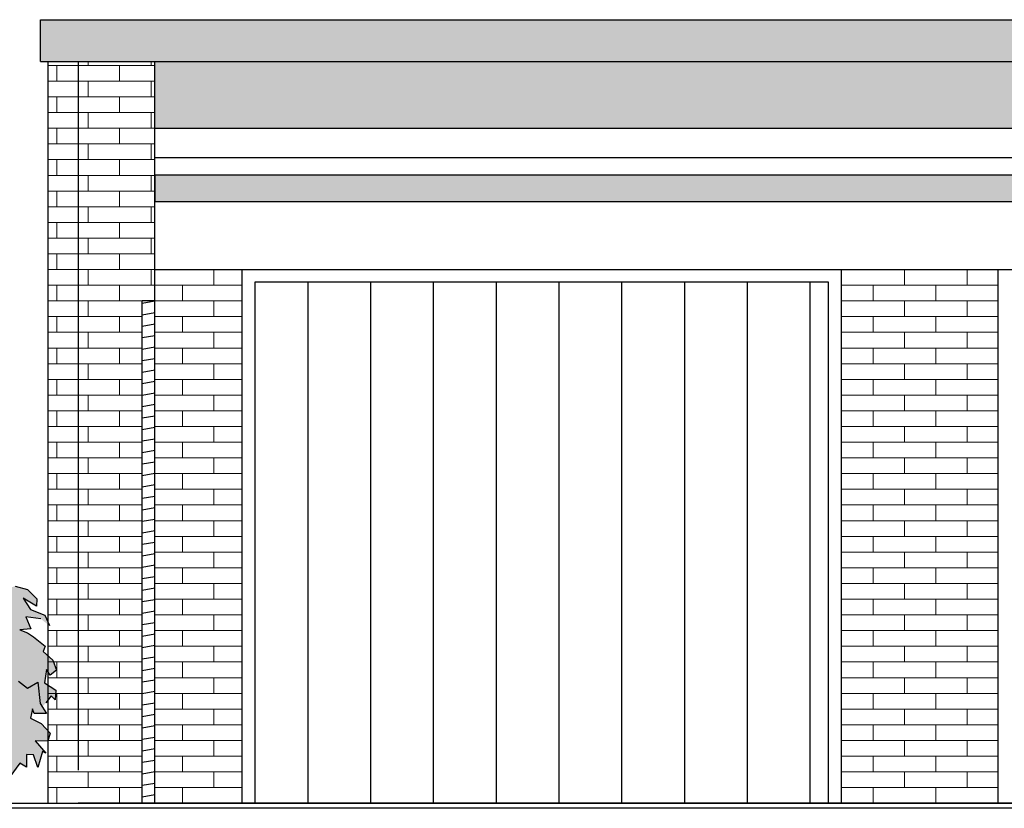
# Model space of a CAD drawing. Extents: x -73 to 359, y -4 to 85.
# Tile 127 of 151: x 259.51 to 263.43, y 8.17 to 11.31. Entities that reach past the tile are written whole.
import ezdxf

# ---------------------------------------------------------------- set-up
doc = ezdxf.new("R2010")
doc.units = 0
doc.header["$MEASUREMENT"] = 0
doc.linetypes.add('Strichlinie', pattern=[0.005644, 0.002822, -0.002822])
for name, color, linetype in [('Ansicht_Süd Garagen_8_P_ZE_SYMBOL', 7, 'Continuous'), ('Ansicht_Süd Garagen_8_R_NT_DACH', 7, 'Continuous'), ('Ansicht_Süd Garagen_8_R_NT_INNENWAND', 7, 'Continuous'), ('Ansicht_Süd Garagen_8_R_NT_TOR', 7, 'Continuous'), ('Ansicht_Süd Garagen_8_R_TR_BODEN', 7, 'Continuous'), ('Ansicht_Süd Garagen_8_R_TR_HIDDEN', 7, 'Continuous'), ('Ansicht_Süd Garagen_8_Schraffuren', 7, 'Continuous')]:
    doc.layers.add(name, color=color, linetype=linetype)
pattern_1 = [(0, (281.656705, -1.808974), (0, 0.0625), []), (90, (281.6567, -1.80897), (-0.25, 0), [0.0625, -0.0625]), (90, (281.7817, -1.74647), (-0.25, 0), [0.0625, -0.0625])]

msp = doc.modelspace()

# ---------------------------------------------------------------- hatches: boundary and pattern name
at = {"layer": 'Ansicht_Süd Garagen_8_P_ZE_SYMBOL', "linetype": 'Continuous', "lineweight": 18, "ltscale": 1000}
msp.add_hatch(color=9, dxfattribs=at).paths.add_polyline_path([(258.641, 8.9406), (258.6145, 8.9673), (258.5791, 9.0101), (258.6173, 9.018), (258.5576, 9.0565), (258.5752, 9.1068), (258.6618, 9.0698), (258.6787, 9.1088), (258.751, 9.0623), (258.7392, 9.1165), (258.8174, 9.1049), (258.8272, 9.1612), (258.8002, 9.2091), (258.8486, 9.2263), (258.8506, 9.3446), (258.893, 9.2843), (258.9375, 9.2826), (258.9404, 9.2305), (258.994, 9.2233), (259.0236, 9.2375), (259.0804, 9.2848), (259.1435, 9.2885), (259.2008, 9.3227), (259.2001, 9.2963), (259.283, 9.2982), (259.3193, 9.2557), (259.29, 9.2189), (259.2685, 9.2402), (259.2685, 9.2653), (259.2412, 9.2576), (259.2509, 9.2228), (259.1982, 9.2054), (259.2392, 9.1667), (259.2294, 9.1261), (259.2216, 9.0952), (259.1669, 9.0353), (259.1687, 8.9863), (259.2087, 8.9734), (259.2255, 9.0275), (259.2685, 9.043), (259.3246, 9.0687), (259.4191, 9.0603), (259.4354, 9.0403), (259.4911, 9.0553), (259.5399, 9.0416), (259.5772, 9.0052), (259.5761, 8.9762), (259.5226, 9.008), (259.5513, 8.9625), (259.6093, 8.9395), (259.6273, 8.8986), (259.5931, 8.9249), (259.5328, 8.9328), (259.553, 8.8854), (259.5097, 8.8815), (259.5395, 8.8693), (259.5634, 8.8542), (259.6099, 8.8166), (259.602, 8.7952), (259.6414, 8.7612), (259.6549, 8.7205), (259.6307, 8.701), (259.6155, 8.7239), (259.607, 8.671), (259.6532, 8.6409), (259.6504, 8.6025), (259.6346, 8.6189), (259.6132, 8.5908), (259.5988, 8.5754), (259.6159, 8.5486), (259.5665, 8.549), (259.5598, 8.5674), (259.5513, 8.5298), (259.5947, 8.5083), (259.6301, 8.4699), (259.6214, 8.4387), (259.5703, 8.4395), (259.6127, 8.3902), (259.6003, 8.3975), (259.5817, 8.3341), (259.5632, 8.3833), (259.5364, 8.3858), (259.5356, 8.3351), (259.5097, 8.3501), (259.4698, 8.2969), (259.4453, 8.3005), (259.4399, 8.3072), (259.4636, 8.3418), (259.418, 8.3518), (259.4062, 8.3785), (259.3915, 8.3278), (259.3682, 8.3317), (259.3651, 8.3529), (259.3235, 8.3072), (259.2966, 8.3416), (259.2751, 8.2827), (259.2627, 8.344), (259.207, 8.3891), (259.1834, 8.3629), (259.1755, 8.3351), (259.1479, 8.3418), (259.1119, 8.3301), (259.0838, 8.2889), (259.0917, 8.3796), (259.0286, 8.3022), (258.9881, 8.2437), (258.9703, 8.2056), (258.8452, 8.207), (258.8176, 8.2677), (258.7681, 8.32), (258.7341, 8.3416), (258.7197, 8.3595), (258.6846, 8.3624), (258.6646, 8.3323), (258.7023, 8.3017), (258.6624, 8.276), (258.6061, 8.2588), (258.6044, 8.2955), (258.5654, 8.2947), (258.5244, 8.2444), (258.5127, 8.2928), (258.466, 8.2744), (258.4404, 8.2425), (258.4092, 8.2676), (258.4407, 8.2989), (258.5031, 8.3273), (258.4182, 8.3217), (258.4307, 8.3508), (258.5225, 8.3721), (258.4873, 8.4127), (258.4058, 8.3746), (258.367, 8.3796), (258.3447, 8.3469), (258.318, 8.3557), (258.3186, 8.3785), (258.3934, 8.4381), (258.335, 8.4262), (258.3172, 8.415), (258.3057, 8.4262), (258.3193, 8.4513), (258.3565, 8.461), (258.4168, 8.4693), (258.4182, 8.5078), (258.3816, 8.4944), (258.3523, 8.5401), (258.4033, 8.5867), (258.376, 8.5905), (258.3338, 8.5689), (258.309, 8.5273), (258.2843, 8.5261), (258.3037, 8.5867), (258.2861, 8.6021), (258.2432, 8.5847), (258.2295, 8.6137), (258.2843, 8.6682), (258.2393, 8.664), (258.1807, 8.6195), (258.1548, 8.5685), (258.1723, 8.6582), (258.2224, 8.7066), (258.2769, 8.7478), (258.282, 8.7701), (258.2392, 8.7512), (258.1987, 8.7279), (258.1807, 8.7008), (258.1824, 8.7356), (258.2286, 8.781), (258.2724, 8.8152), (258.3096, 8.8148), (258.3574, 8.8581), (258.3186, 8.8662), (258.3225, 8.8709), (258.3287, 8.8865), (258.4137, 8.8893), (258.4711, 8.906), (258.4814, 8.9308), (258.5107, 8.9289), (258.5419, 8.9322), (258.529, 8.9517), (258.5518, 8.9528), (258.5869, 8.9386)], flags=0)
at = {"layer": 'Ansicht_Süd Garagen_8_R_NT_INNENWAND', "linetype": 'Continuous', "ltscale": 1000}
h = msp.add_hatch(dxfattribs=at)
h.set_pattern_fill('Holz__Vollholz__Hirnholz_38', color=256, style=0, pattern_type=2)
h.set_pattern_definition([(10, (281.656705, -1.808974), (-0.00781417, 0.04431635), [])])
h.paths.add_polyline_path([(259.997, 8.191), (259.997, 10.191), (260.047, 10.191), (260.047, 8.191)], flags=0)
at = {"layer": 'Ansicht_Süd Garagen_8_R_NT_TOR', "linetype": 'Continuous', "ltscale": 1000}
h = msp.add_hatch(dxfattribs=at)
h.set_pattern_fill('Dachschraffur_1_0008', color=256, style=0, pattern_type=2)
h.set_pattern_definition([(90, (281.6567, -1.80897), (-0.25, 0), [])])
h.paths.add_polyline_path([(262.7295, 10.266), (262.7295, 8.191), (260.4445, 8.191), (260.4445, 10.266)], flags=0)
at = {"layer": 'Ansicht_Süd Garagen_8_Schraffuren', "linetype": 'Continuous', "lineweight": 0, "ltscale": 1000}
for points in [[(278.212, 11.1444), (259.592, 11.1444), (259.592, 11.3109), (278.212, 11.3109)], [(260.047, 10.5863), (260.047, 10.6919), (278.292, 10.6919), (278.292, 10.5863)]]:
    msp.add_hatch(color=27, dxfattribs=at).paths.add_polyline_path(points, flags=0)
at = {"layer": 'Ansicht_Süd Garagen_8_Schraffuren', "linetype": 'Continuous', "lineweight": 18, "ltscale": 1000}
h = msp.add_hatch(dxfattribs=at)
h.set_pattern_fill('MW_Verband__Läufer__DF_0008', color=9, style=0, pattern_type=2)
h.set_pattern_definition(pattern_1)
h.paths.add_polyline_path([(260.047, 8.191), (260.047, 10.191), (259.997, 10.191), (259.997, 8.191), (259.622, 8.191), (259.622, 11.1444), (260.047, 11.1444), (260.047, 10.6919), (260.047, 10.5863), (260.047, 10.316), (260.3945, 10.316), (260.3945, 8.191)], flags=0)
h = msp.add_hatch(dxfattribs=at)
h.set_pattern_fill('MW_Verband__Läufer__DF_0008', color=9, style=0, pattern_type=2)
h.set_pattern_definition(pattern_1)
h.paths.add_polyline_path([(260.047, 10.8779), (260.047, 11.1444), (278.212, 11.1444), (278.212, 10.8779)], flags=0)
h = msp.add_hatch(dxfattribs=at)
h.set_pattern_fill('MW_Verband__Läufer__DF_0008', color=9, style=0, pattern_type=2)
h.set_pattern_definition(pattern_1)
h.paths.add_polyline_path([(263.4045, 10.316), (263.4045, 8.191), (262.7795, 8.191), (262.7795, 10.316)], flags=0)

# ---------------------------------------------------------------- linework, layer by layer
at = {"layer": 'Ansicht_Süd Garagen_8_P_ZE_SYMBOL', "linetype": 'Continuous', "ltscale": 1000}
for p, q in [((259.4911, 9.0553), (259.5399, 9.0416)), ((259.5399, 9.0416), (259.5772, 9.0052)), ((259.5761, 8.9762), (259.5226, 9.008)), ((259.5226, 9.008), (259.5513, 8.9625)), ((259.5772, 9.0052), (259.5761, 8.9762)), ((259.5513, 8.9625), (259.6093, 8.9395)), ((259.6093, 8.9395), (259.6273, 8.8986)), ((259.5931, 8.9249), (259.5328, 8.9328)), ((259.5328, 8.9328), (259.553, 8.8854)), ((259.553, 8.8854), (259.5097, 8.8815)), ((259.5097, 8.8815), (259.5395, 8.8693)), ((259.5395, 8.8693), (259.5634, 8.8542)), ((259.5634, 8.8542), (259.6099, 8.8166)), ((259.6099, 8.8166), (259.602, 8.7952)), ((259.602, 8.7952), (259.6414, 8.7612)), ((259.6414, 8.7612), (259.6549, 8.7205)), ((259.6155, 8.7239), (259.607, 8.671)), ((259.6307, 8.701), (259.6155, 8.7239)), ((259.6549, 8.7205), (259.6307, 8.701)), ((259.5035, 8.6771), (259.5395, 8.6487)), ((259.5395, 8.6487), (259.5817, 8.6726)), ((259.5817, 8.6726), (259.5907, 8.588)), ((259.607, 8.671), (259.6532, 8.6409)), ((259.6532, 8.6409), (259.6504, 8.6025)), ((259.5907, 8.588), (259.6159, 8.5486)), ((259.6346, 8.6189), (259.6132, 8.5908)), ((259.6504, 8.6025), (259.6346, 8.6189)), ((259.5598, 8.5674), (259.5513, 8.5298)), ((259.5665, 8.549), (259.5598, 8.5674)), ((259.6159, 8.5486), (259.5665, 8.549)), ((259.5513, 8.5298), (259.5947, 8.5083)), ((259.5947, 8.5083), (259.6301, 8.4699)), ((259.6301, 8.4699), (259.6214, 8.4387)), ((259.6214, 8.4387), (259.5703, 8.4395)), ((259.5703, 8.4395), (259.6127, 8.3902)), ((259.6003, 8.3975), (259.5817, 8.3341)), ((259.6127, 8.3902), (259.6003, 8.3975)), ((259.5364, 8.3858), (259.5356, 8.3351)), ((259.5632, 8.3833), (259.5364, 8.3858)), ((259.5817, 8.3341), (259.5632, 8.3833)), ((259.5097, 8.3501), (259.4698, 8.2969)), ((259.5356, 8.3351), (259.5097, 8.3501))]:
    msp.add_line(p, q, dxfattribs=at)
at = {"layer": 'Ansicht_Süd Garagen_8_R_NT_DACH', "linetype": 'Continuous', "ltscale": 1000}
for p, q in [((259.592, 11.3109), (278.512, 11.3109)), ((259.592, 11.1444), (259.592, 11.3109)), ((259.592, 11.1444), (278.212, 11.1444)), ((278.212, 10.8779), (260.047, 10.8779)), ((278.212, 10.7611), (260.047, 10.7611)), ((260.047, 10.6919), (260.047, 10.5863)), ((278.292, 10.6919), (260.047, 10.6919)), ((278.292, 10.5863), (260.047, 10.5863))]:
    msp.add_line(p, q, dxfattribs=at)
at = {"layer": 'Ansicht_Süd Garagen_8_R_NT_INNENWAND', "linetype": 'Continuous', "ltscale": 1000}
for p, q in [((259.997, 8.191), (259.997, 10.191)), ((260.047, 10.191), (259.997, 10.191)), ((260.047, 8.191), (260.047, 10.191))]:
    msp.add_line(p, q, dxfattribs=at)
at = {"layer": 'Ansicht_Süd Garagen_8_R_NT_TOR', "linetype": 'Continuous', "ltscale": 1000}
for p, q in [((260.3945, 8.191), (260.3945, 10.316)), ((260.3945, 10.316), (262.7795, 10.316)), ((262.7795, 10.316), (262.7795, 8.191)), ((263.4045, 8.191), (263.4045, 10.316)), ((263.4045, 10.316), (265.7895, 10.316)), ((262.7295, 10.266), (260.4445, 10.266)), ((260.4445, 10.266), (260.4445, 8.191)), ((262.7295, 8.191), (262.7295, 10.266)), ((262.7795, 8.191), (260.3945, 8.191)), ((260.4445, 8.191), (262.7295, 8.191)), ((265.7895, 8.191), (263.4045, 8.191))]:
    msp.add_line(p, q, dxfattribs=at)
at = {"layer": 'Ansicht_Süd Garagen_8_R_NT_TOR', "color": 255, "linetype": 'Continuous', "lineweight": 18, "ltscale": 1000}
for p, q in [((260.4445, 8.191), (260.4445, 10.266)), ((260.4445, 10.266), (262.7295, 10.266)), ((262.7295, 10.266), (262.7295, 8.191)), ((262.7295, 8.191), (260.4445, 8.191))]:
    msp.add_line(p, q, dxfattribs=at)
at = {"layer": 'Ansicht_Süd Garagen_8_R_TR_BODEN', "linetype": 'Continuous', "ltscale": 1000}
for p, q in [((254.8068, 8.191), (284.8316, 8.191)), ((284.8316, 8.171), (254.8068, 8.171))]:
    msp.add_line(p, q, dxfattribs=at)
at = {"layer": 'Ansicht_Süd Garagen_8_R_TR_HIDDEN', "linetype": 'Continuous', "ltscale": 1000}
for p, q in [((259.622, 8.191), (259.622, 11.1444)), ((260.047, 8.191), (260.047, 11.1444)), ((260.047, 10.316), (278.242, 10.316)), ((278.482, 8.191), (259.742, 8.191))]:
    msp.add_line(p, q, dxfattribs=at)
at = {"layer": 'Ansicht_Süd Garagen_8_R_TR_HIDDEN', "linetype": 'Strichlinie', "ltscale": 1000}
msp.add_line((259.742, 11.1444), (259.742, 8.191), dxfattribs=at)
at = {"layer": 'Ansicht_Süd Garagen_8_Schraffuren', "color": 255, "linetype": 'Continuous', "lineweight": 18, "ltscale": 1000}
for p, q in [((259.592, 11.1444), (259.592, 11.3109)), ((259.592, 11.3109), (278.212, 11.3109)), ((278.212, 11.1444), (259.592, 11.1444)), ((259.622, 8.191), (259.622, 11.1444)), ((259.622, 11.1444), (260.047, 11.1444)), ((260.047, 11.1444), (260.047, 10.6919)), ((260.047, 10.8779), (260.047, 11.1444)), ((260.047, 11.1444), (278.212, 11.1444)), ((278.212, 10.8779), (260.047, 10.8779)), ((260.047, 10.6919), (260.047, 10.5863)), ((260.047, 10.5863), (260.047, 10.6919)), ((260.047, 10.6919), (278.292, 10.6919)), ((260.047, 10.5863), (260.047, 10.316)), ((278.292, 10.5863), (260.047, 10.5863)), ((260.047, 10.316), (260.3945, 10.316)), ((260.3945, 10.316), (260.3945, 8.191)), ((262.7795, 8.191), (262.7795, 10.316)), ((262.7795, 10.316), (263.4045, 10.316)), ((263.4045, 10.316), (263.4045, 8.191)), ((260.047, 10.191), (259.997, 10.191)), ((259.997, 10.191), (259.997, 8.191)), ((260.047, 8.191), (260.047, 10.191)), ((259.997, 8.191), (259.622, 8.191)), ((260.3945, 8.191), (260.047, 8.191)), ((263.4045, 8.191), (262.7795, 8.191))]:
    msp.add_line(p, q, dxfattribs=at)

doc.saveas('drawing.dxf')
